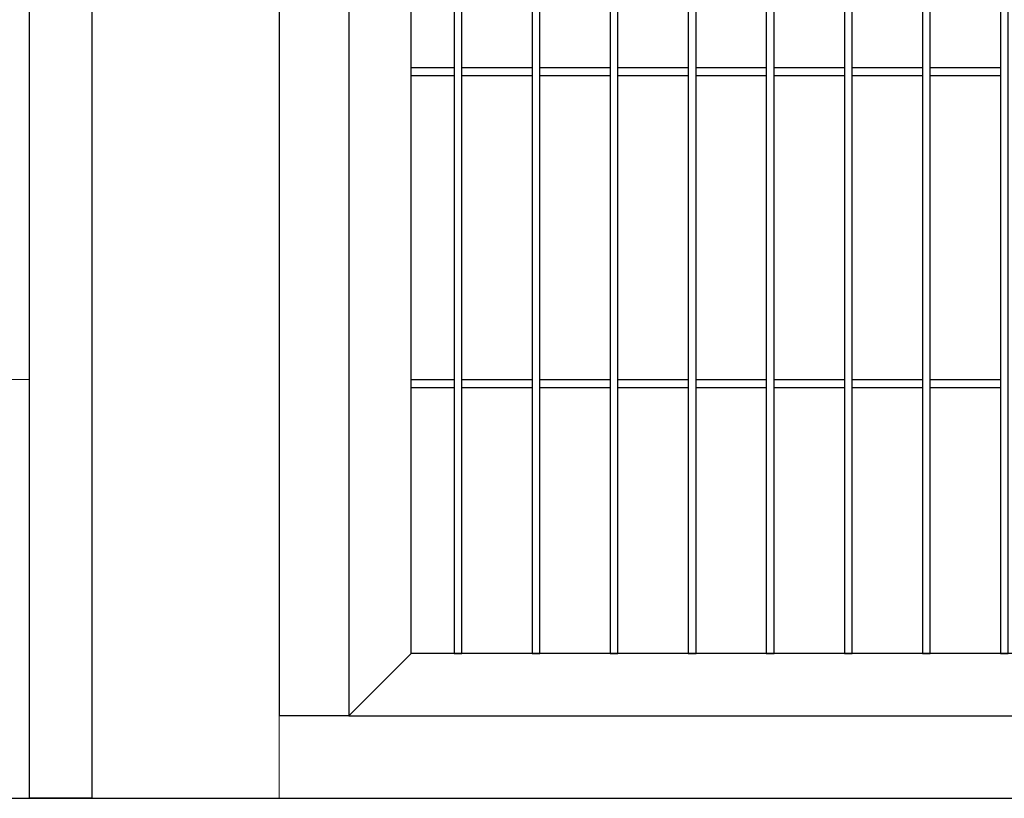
# Model space of a CAD drawing. Header units: inches. Extents: x 43593 to 117387, y -66787 to -26237.
# Tile 69 of 256: x 49492 to 49556, y -33690 to -33640. Entities that reach past the tile are written whole.
import ezdxf

# ---------------------------------------------------------------- set-up
doc = ezdxf.new("R2010")
doc.units = ezdxf.units.IN
doc.header["$MEASUREMENT"] = 0
doc.layers.get('0').update_dxf_attribs({"lineweight": 0})
doc.layers.add('--ogr.-panele', color=252, linetype='Continuous', lineweight=0)
doc.layers.add('AW OGRODZENIA', color=253, linetype='Continuous')
doc.layers.add('AW WYMIAR', color=134, linetype='Continuous')

msp = doc.modelspace()

# ---------------------------------------------------------------- linework, layer by layer
at = {"layer": '--ogr.-panele', "color": 0}
for p, q in [((49497.038, -33536.702), (49497.038, -33690.208)), ((49509.038, -33690.208), (49509.038, -33536.702))]:
    msp.add_line(p, q, dxfattribs=at)
at = {"linetype": 'Continuous', "ltscale": 12}
msp.add_line((49241.038, -33663.368), (49493.038, -33663.368), dxfattribs=at)
at = {"color": 3, "linetype": 'Continuous', "lineweight": 30}
msp.add_lwpolyline([(48630.247, -33690.208), (49193.766, -33690.208), (49241.038, -33690.208), (49497.038, -33690.208), (49618.968, -33690.208), (50388.968, -33677.764), (50406.891, -33677.802), (50776.161, -33675.492), (51155.511, -33673.07), (51284.766, -33672.208)], dxfattribs=at)
at = {"layer": 'AW OGRODZENIA'}
for p, q in [((49513.503, -33539.921), (49513.503, -33684.921)), ((49517.503, -33680.921), (49517.503, -33543.921)), ((49517.503, -33643.382), (49520.257, -33643.382)), ((49517.503, -33643.382), (49520.257, -33643.382)), ((49517.503, -33643.382), (49520.257, -33643.382)), ((49517.503, -33643.382), (49520.257, -33643.382)), ((49517.503, -33643.382), (49520.257, -33643.382)), ((49517.503, -33643.382), (49520.257, -33643.382)), ((49517.503, -33643.382), (49520.257, -33643.382)), ((49517.503, -33643.382), (49520.257, -33643.382)), ((49517.503, -33643.382), (49520.257, -33643.382)), ((49517.503, -33643.382), (49520.257, -33643.382)), ((49517.503, -33643.382), (49520.257, -33643.382)), ((49517.503, -33643.382), (49520.257, -33643.382)), ((49517.503, -33643.382), (49520.257, -33643.382)), ((49517.503, -33643.382), (49520.257, -33643.382)), ((49517.503, -33643.382), (49520.257, -33643.382)), ((49517.503, -33643.382), (49520.257, -33643.382)), ((49517.503, -33643.382), (49520.257, -33643.382)), ((49517.503, -33643.382), (49520.257, -33643.382)), ((49517.503, -33643.382), (49520.257, -33643.382)), ((49517.503, -33643.382), (49520.257, -33643.382)), ((49517.503, -33643.382), (49520.257, -33643.382)), ((49517.503, -33643.382), (49520.257, -33643.382)), ((49517.503, -33643.382), (49520.257, -33643.382)), ((49517.503, -33643.382), (49520.257, -33643.382)), ((49517.503, -33643.382), (49520.257, -33643.382)), ((49520.753, -33643.382), (49525.257, -33643.382)), ((49520.753, -33643.382), (49525.257, -33643.382)), ((49520.753, -33643.382), (49525.257, -33643.382)), ((49520.753, -33643.382), (49525.257, -33643.382)), ((49520.753, -33643.382), (49525.257, -33643.382)), ((49520.753, -33643.382), (49525.257, -33643.382)), ((49520.753, -33643.382), (49525.257, -33643.382)), ((49520.753, -33643.382), (49525.257, -33643.382)), ((49520.753, -33643.382), (49525.257, -33643.382)), ((49520.753, -33643.382), (49525.257, -33643.382)), ((49520.753, -33643.382), (49525.257, -33643.382)), ((49520.753, -33643.382), (49525.257, -33643.382)), ((49520.753, -33643.382), (49525.257, -33643.382)), ((49520.753, -33643.382), (49525.257, -33643.382)), ((49520.753, -33643.382), (49525.257, -33643.382)), ((49520.753, -33643.382), (49525.257, -33643.382)), ((49520.753, -33643.382), (49525.257, -33643.382)), ((49520.753, -33643.382), (49525.257, -33643.382)), ((49520.753, -33643.382), (49525.257, -33643.382)), ((49520.753, -33643.382), (49525.257, -33643.382)), ((49520.753, -33643.382), (49525.257, -33643.382)), ((49520.753, -33643.382), (49525.257, -33643.382)), ((49520.753, -33643.382), (49525.257, -33643.382)), ((49520.753, -33643.382), (49525.257, -33643.382)), ((49520.753, -33643.382), (49525.257, -33643.382)), ((49525.753, -33643.382), (49530.257, -33643.382)), ((49525.753, -33643.382), (49530.257, -33643.382)), ((49525.753, -33643.382), (49530.257, -33643.382)), ((49525.753, -33643.382), (49530.257, -33643.382)), ((49525.753, -33643.382), (49530.257, -33643.382)), ((49525.753, -33643.382), (49530.257, -33643.382)), ((49525.753, -33643.382), (49530.257, -33643.382)), ((49525.753, -33643.382), (49530.257, -33643.382)), ((49525.753, -33643.382), (49530.257, -33643.382)), ((49525.753, -33643.382), (49530.257, -33643.382)), ((49525.753, -33643.382), (49530.257, -33643.382)), ((49525.753, -33643.382), (49530.257, -33643.382)), ((49525.753, -33643.382), (49530.257, -33643.382)), ((49525.753, -33643.382), (49530.257, -33643.382)), ((49525.753, -33643.382), (49530.257, -33643.382)), ((49525.753, -33643.382), (49530.257, -33643.382)), ((49525.753, -33643.382), (49530.257, -33643.382)), ((49525.753, -33643.382), (49530.257, -33643.382)), ((49525.753, -33643.382), (49530.257, -33643.382)), ((49525.753, -33643.382), (49530.257, -33643.382)), ((49525.753, -33643.382), (49530.257, -33643.382)), ((49525.753, -33643.382), (49530.257, -33643.382)), ((49525.753, -33643.382), (49530.257, -33643.382)), ((49525.753, -33643.382), (49530.257, -33643.382)), ((49525.753, -33643.382), (49530.257, -33643.382)), ((49530.753, -33643.382), (49535.257, -33643.382)), ((49530.753, -33643.382), (49535.257, -33643.382)), ((49530.753, -33643.382), (49535.257, -33643.382)), ((49530.753, -33643.382), (49535.257, -33643.382)), ((49530.753, -33643.382), (49535.257, -33643.382)), ((49530.753, -33643.382), (49535.257, -33643.382)), ((49530.753, -33643.382), (49535.257, -33643.382)), ((49530.753, -33643.382), (49535.257, -33643.382)), ((49530.753, -33643.382), (49535.257, -33643.382)), ((49530.753, -33643.382), (49535.257, -33643.382)), ((49530.753, -33643.382), (49535.257, -33643.382)), ((49530.753, -33643.382), (49535.257, -33643.382)), ((49530.753, -33643.382), (49535.257, -33643.382)), ((49530.753, -33643.382), (49535.257, -33643.382)), ((49530.753, -33643.382), (49535.257, -33643.382)), ((49530.753, -33643.382), (49535.257, -33643.382)), ((49530.753, -33643.382), (49535.257, -33643.382)), ((49530.753, -33643.382), (49535.257, -33643.382)), ((49530.753, -33643.382), (49535.257, -33643.382)), ((49530.753, -33643.382), (49535.257, -33643.382)), ((49530.753, -33643.382), (49535.257, -33643.382)), ((49530.753, -33643.382), (49535.257, -33643.382)), ((49530.753, -33643.382), (49535.257, -33643.382)), ((49530.753, -33643.382), (49535.257, -33643.382)), ((49530.753, -33643.382), (49535.257, -33643.382)), ((49535.753, -33643.382), (49540.257, -33643.382)), ((49535.753, -33643.382), (49540.257, -33643.382)), ((49535.753, -33643.382), (49540.257, -33643.382)), ((49535.753, -33643.382), (49540.257, -33643.382)), ((49535.753, -33643.382), (49540.257, -33643.382)), ((49535.753, -33643.382), (49540.257, -33643.382)), ((49535.753, -33643.382), (49540.257, -33643.382)), ((49535.753, -33643.382), (49540.257, -33643.382)), ((49535.753, -33643.382), (49540.257, -33643.382)), ((49535.753, -33643.382), (49540.257, -33643.382)), ((49535.753, -33643.382), (49540.257, -33643.382)), ((49535.753, -33643.382), (49540.257, -33643.382)), ((49535.753, -33643.382), (49540.257, -33643.382)), ((49535.753, -33643.382), (49540.257, -33643.382)), ((49535.753, -33643.382), (49540.257, -33643.382)), ((49535.753, -33643.382), (49540.257, -33643.382)), ((49535.753, -33643.382), (49540.257, -33643.382)), ((49535.753, -33643.382), (49540.257, -33643.382)), ((49535.753, -33643.382), (49540.257, -33643.382)), ((49535.753, -33643.382), (49540.257, -33643.382)), ((49535.753, -33643.382), (49540.257, -33643.382)), ((49535.753, -33643.382), (49540.257, -33643.382)), ((49535.753, -33643.382), (49540.257, -33643.382)), ((49535.753, -33643.382), (49540.257, -33643.382)), ((49535.753, -33643.382), (49540.257, -33643.382)), ((49540.753, -33643.382), (49545.257, -33643.382)), ((49540.753, -33643.382), (49545.257, -33643.382)), ((49540.753, -33643.382), (49545.257, -33643.382)), ((49540.753, -33643.382), (49545.257, -33643.382)), ((49540.753, -33643.382), (49545.257, -33643.382)), ((49540.753, -33643.382), (49545.257, -33643.382)), ((49540.753, -33643.382), (49545.257, -33643.382)), ((49540.753, -33643.382), (49545.257, -33643.382)), ((49540.753, -33643.382), (49545.257, -33643.382)), ((49540.753, -33643.382), (49545.257, -33643.382)), ((49540.753, -33643.382), (49545.257, -33643.382)), ((49540.753, -33643.382), (49545.257, -33643.382)), ((49540.753, -33643.382), (49545.257, -33643.382)), ((49540.753, -33643.382), (49545.257, -33643.382)), ((49540.753, -33643.382), (49545.257, -33643.382)), ((49540.753, -33643.382), (49545.257, -33643.382)), ((49540.753, -33643.382), (49545.257, -33643.382)), ((49540.753, -33643.382), (49545.257, -33643.382)), ((49540.753, -33643.382), (49545.257, -33643.382)), ((49540.753, -33643.382), (49545.257, -33643.382)), ((49540.753, -33643.382), (49545.257, -33643.382)), ((49540.753, -33643.382), (49545.257, -33643.382)), ((49540.753, -33643.382), (49545.257, -33643.382)), ((49540.753, -33643.382), (49545.257, -33643.382)), ((49540.753, -33643.382), (49545.257, -33643.382)), ((49545.753, -33643.382), (49550.257, -33643.382)), ((49545.753, -33643.382), (49550.257, -33643.382)), ((49545.753, -33643.382), (49550.257, -33643.382)), ((49545.753, -33643.382), (49550.257, -33643.382)), ((49545.753, -33643.382), (49550.257, -33643.382)), ((49545.753, -33643.382), (49550.257, -33643.382)), ((49545.753, -33643.382), (49550.257, -33643.382)), ((49545.753, -33643.382), (49550.257, -33643.382)), ((49545.753, -33643.382), (49550.257, -33643.382)), ((49545.753, -33643.382), (49550.257, -33643.382)), ((49545.753, -33643.382), (49550.257, -33643.382)), ((49545.753, -33643.382), (49550.257, -33643.382)), ((49545.753, -33643.382), (49550.257, -33643.382)), ((49545.753, -33643.382), (49550.257, -33643.382)), ((49545.753, -33643.382), (49550.257, -33643.382)), ((49545.753, -33643.382), (49550.257, -33643.382)), ((49545.753, -33643.382), (49550.257, -33643.382)), ((49545.753, -33643.382), (49550.257, -33643.382)), ((49545.753, -33643.382), (49550.257, -33643.382)), ((49545.753, -33643.382), (49550.257, -33643.382)), ((49545.753, -33643.382), (49550.257, -33643.382)), ((49545.753, -33643.382), (49550.257, -33643.382)), ((49545.753, -33643.382), (49550.257, -33643.382)), ((49545.753, -33643.382), (49550.257, -33643.382)), ((49545.753, -33643.382), (49550.257, -33643.382)), ((49550.753, -33643.382), (49555.257, -33643.382)), ((49550.753, -33643.382), (49555.257, -33643.382)), ((49550.753, -33643.382), (49555.257, -33643.382)), ((49550.753, -33643.382), (49555.257, -33643.382)), ((49550.753, -33643.382), (49555.257, -33643.382)), ((49550.753, -33643.382), (49555.257, -33643.382)), ((49550.753, -33643.382), (49555.257, -33643.382)), ((49550.753, -33643.382), (49555.257, -33643.382)), ((49550.753, -33643.382), (49555.257, -33643.382)), ((49550.753, -33643.382), (49555.257, -33643.382)), ((49550.753, -33643.382), (49555.257, -33643.382)), ((49550.753, -33643.382), (49555.257, -33643.382)), ((49550.753, -33643.382), (49555.257, -33643.382)), ((49550.753, -33643.382), (49555.257, -33643.382)), ((49550.753, -33643.382), (49555.257, -33643.382)), ((49550.753, -33643.382), (49555.257, -33643.382)), ((49550.753, -33643.382), (49555.257, -33643.382)), ((49550.753, -33643.382), (49555.257, -33643.382)), ((49550.753, -33643.382), (49555.257, -33643.382)), ((49550.753, -33643.382), (49555.257, -33643.382)), ((49550.753, -33643.382), (49555.257, -33643.382)), ((49550.753, -33643.382), (49555.257, -33643.382)), ((49550.753, -33643.382), (49555.257, -33643.382)), ((49550.753, -33643.382), (49555.257, -33643.382)), ((49550.753, -33643.382), (49555.257, -33643.382)), ((49517.503, -33643.882), (49520.257, -33643.882)), ((49517.503, -33643.882), (49520.257, -33643.882)), ((49517.503, -33643.882), (49520.257, -33643.882)), ((49517.503, -33643.882), (49520.257, -33643.882)), ((49517.503, -33643.882), (49520.257, -33643.882)), ((49517.503, -33643.882), (49520.257, -33643.882)), ((49517.503, -33643.882), (49520.257, -33643.882)), ((49517.503, -33643.882), (49520.257, -33643.882)), ((49517.503, -33643.882), (49520.257, -33643.882)), ((49517.503, -33643.882), (49520.257, -33643.882)), ((49517.503, -33643.882), (49520.257, -33643.882)), ((49517.503, -33643.882), (49520.257, -33643.882)), ((49517.503, -33643.882), (49520.257, -33643.882)), ((49517.503, -33643.882), (49520.257, -33643.882)), ((49517.503, -33643.882), (49520.257, -33643.882)), ((49517.503, -33643.882), (49520.257, -33643.882)), ((49517.503, -33643.882), (49520.257, -33643.882)), ((49517.503, -33643.882), (49520.257, -33643.882)), ((49517.503, -33643.882), (49520.257, -33643.882)), ((49517.503, -33643.882), (49520.257, -33643.882)), ((49517.503, -33643.882), (49520.257, -33643.882)), ((49517.503, -33643.882), (49520.257, -33643.882)), ((49517.503, -33643.882), (49520.257, -33643.882)), ((49517.503, -33643.882), (49520.257, -33643.882)), ((49517.503, -33643.882), (49520.257, -33643.882)), ((49520.753, -33643.882), (49525.257, -33643.882)), ((49520.753, -33643.882), (49525.257, -33643.882)), ((49520.753, -33643.882), (49525.257, -33643.882)), ((49520.753, -33643.882), (49525.257, -33643.882)), ((49520.753, -33643.882), (49525.257, -33643.882)), ((49520.753, -33643.882), (49525.257, -33643.882)), ((49520.753, -33643.882), (49525.257, -33643.882)), ((49520.753, -33643.882), (49525.257, -33643.882)), ((49520.753, -33643.882), (49525.257, -33643.882)), ((49520.753, -33643.882), (49525.257, -33643.882)), ((49520.753, -33643.882), (49525.257, -33643.882)), ((49520.753, -33643.882), (49525.257, -33643.882)), ((49520.753, -33643.882), (49525.257, -33643.882)), ((49520.753, -33643.882), (49525.257, -33643.882)), ((49520.753, -33643.882), (49525.257, -33643.882)), ((49520.753, -33643.882), (49525.257, -33643.882)), ((49520.753, -33643.882), (49525.257, -33643.882)), ((49520.753, -33643.882), (49525.257, -33643.882)), ((49520.753, -33643.882), (49525.257, -33643.882)), ((49520.753, -33643.882), (49525.257, -33643.882)), ((49520.753, -33643.882), (49525.257, -33643.882)), ((49520.753, -33643.882), (49525.257, -33643.882)), ((49520.753, -33643.882), (49525.257, -33643.882)), ((49520.753, -33643.882), (49525.257, -33643.882)), ((49520.753, -33643.882), (49525.257, -33643.882)), ((49525.753, -33643.882), (49530.257, -33643.882)), ((49525.753, -33643.882), (49530.257, -33643.882)), ((49525.753, -33643.882), (49530.257, -33643.882)), ((49525.753, -33643.882), (49530.257, -33643.882)), ((49525.753, -33643.882), (49530.257, -33643.882)), ((49525.753, -33643.882), (49530.257, -33643.882)), ((49525.753, -33643.882), (49530.257, -33643.882)), ((49525.753, -33643.882), (49530.257, -33643.882)), ((49525.753, -33643.882), (49530.257, -33643.882)), ((49525.753, -33643.882), (49530.257, -33643.882)), ((49525.753, -33643.882), (49530.257, -33643.882)), ((49525.753, -33643.882), (49530.257, -33643.882)), ((49525.753, -33643.882), (49530.257, -33643.882)), ((49525.753, -33643.882), (49530.257, -33643.882)), ((49525.753, -33643.882), (49530.257, -33643.882)), ((49525.753, -33643.882), (49530.257, -33643.882)), ((49525.753, -33643.882), (49530.257, -33643.882)), ((49525.753, -33643.882), (49530.257, -33643.882)), ((49525.753, -33643.882), (49530.257, -33643.882)), ((49525.753, -33643.882), (49530.257, -33643.882)), ((49525.753, -33643.882), (49530.257, -33643.882)), ((49525.753, -33643.882), (49530.257, -33643.882)), ((49525.753, -33643.882), (49530.257, -33643.882)), ((49525.753, -33643.882), (49530.257, -33643.882)), ((49525.753, -33643.882), (49530.257, -33643.882)), ((49530.753, -33643.882), (49535.257, -33643.882)), ((49530.753, -33643.882), (49535.257, -33643.882)), ((49530.753, -33643.882), (49535.257, -33643.882)), ((49530.753, -33643.882), (49535.257, -33643.882)), ((49530.753, -33643.882), (49535.257, -33643.882)), ((49530.753, -33643.882), (49535.257, -33643.882)), ((49530.753, -33643.882), (49535.257, -33643.882)), ((49530.753, -33643.882), (49535.257, -33643.882)), ((49530.753, -33643.882), (49535.257, -33643.882)), ((49530.753, -33643.882), (49535.257, -33643.882)), ((49530.753, -33643.882), (49535.257, -33643.882)), ((49530.753, -33643.882), (49535.257, -33643.882)), ((49530.753, -33643.882), (49535.257, -33643.882)), ((49530.753, -33643.882), (49535.257, -33643.882)), ((49530.753, -33643.882), (49535.257, -33643.882)), ((49530.753, -33643.882), (49535.257, -33643.882)), ((49530.753, -33643.882), (49535.257, -33643.882)), ((49530.753, -33643.882), (49535.257, -33643.882)), ((49530.753, -33643.882), (49535.257, -33643.882)), ((49530.753, -33643.882), (49535.257, -33643.882)), ((49530.753, -33643.882), (49535.257, -33643.882)), ((49530.753, -33643.882), (49535.257, -33643.882)), ((49530.753, -33643.882), (49535.257, -33643.882)), ((49530.753, -33643.882), (49535.257, -33643.882)), ((49530.753, -33643.882), (49535.257, -33643.882)), ((49535.753, -33643.882), (49540.257, -33643.882)), ((49535.753, -33643.882), (49540.257, -33643.882)), ((49535.753, -33643.882), (49540.257, -33643.882)), ((49535.753, -33643.882), (49540.257, -33643.882)), ((49535.753, -33643.882), (49540.257, -33643.882)), ((49535.753, -33643.882), (49540.257, -33643.882)), ((49535.753, -33643.882), (49540.257, -33643.882)), ((49535.753, -33643.882), (49540.257, -33643.882)), ((49535.753, -33643.882), (49540.257, -33643.882)), ((49535.753, -33643.882), (49540.257, -33643.882)), ((49535.753, -33643.882), (49540.257, -33643.882)), ((49535.753, -33643.882), (49540.257, -33643.882)), ((49535.753, -33643.882), (49540.257, -33643.882)), ((49535.753, -33643.882), (49540.257, -33643.882)), ((49535.753, -33643.882), (49540.257, -33643.882)), ((49535.753, -33643.882), (49540.257, -33643.882)), ((49535.753, -33643.882), (49540.257, -33643.882)), ((49535.753, -33643.882), (49540.257, -33643.882)), ((49535.753, -33643.882), (49540.257, -33643.882)), ((49535.753, -33643.882), (49540.257, -33643.882)), ((49535.753, -33643.882), (49540.257, -33643.882)), ((49535.753, -33643.882), (49540.257, -33643.882)), ((49535.753, -33643.882), (49540.257, -33643.882)), ((49535.753, -33643.882), (49540.257, -33643.882)), ((49535.753, -33643.882), (49540.257, -33643.882)), ((49540.753, -33643.882), (49545.257, -33643.882)), ((49540.753, -33643.882), (49545.257, -33643.882)), ((49540.753, -33643.882), (49545.257, -33643.882)), ((49540.753, -33643.882), (49545.257, -33643.882)), ((49540.753, -33643.882), (49545.257, -33643.882)), ((49540.753, -33643.882), (49545.257, -33643.882)), ((49540.753, -33643.882), (49545.257, -33643.882)), ((49540.753, -33643.882), (49545.257, -33643.882)), ((49540.753, -33643.882), (49545.257, -33643.882)), ((49540.753, -33643.882), (49545.257, -33643.882)), ((49540.753, -33643.882), (49545.257, -33643.882)), ((49540.753, -33643.882), (49545.257, -33643.882)), ((49540.753, -33643.882), (49545.257, -33643.882)), ((49540.753, -33643.882), (49545.257, -33643.882)), ((49540.753, -33643.882), (49545.257, -33643.882)), ((49540.753, -33643.882), (49545.257, -33643.882)), ((49540.753, -33643.882), (49545.257, -33643.882)), ((49540.753, -33643.882), (49545.257, -33643.882)), ((49540.753, -33643.882), (49545.257, -33643.882)), ((49540.753, -33643.882), (49545.257, -33643.882)), ((49540.753, -33643.882), (49545.257, -33643.882)), ((49540.753, -33643.882), (49545.257, -33643.882)), ((49540.753, -33643.882), (49545.257, -33643.882)), ((49540.753, -33643.882), (49545.257, -33643.882)), ((49540.753, -33643.882), (49545.257, -33643.882)), ((49545.753, -33643.882), (49550.257, -33643.882)), ((49545.753, -33643.882), (49550.257, -33643.882)), ((49545.753, -33643.882), (49550.257, -33643.882)), ((49545.753, -33643.882), (49550.257, -33643.882)), ((49545.753, -33643.882), (49550.257, -33643.882)), ((49545.753, -33643.882), (49550.257, -33643.882)), ((49545.753, -33643.882), (49550.257, -33643.882)), ((49545.753, -33643.882), (49550.257, -33643.882)), ((49545.753, -33643.882), (49550.257, -33643.882)), ((49545.753, -33643.882), (49550.257, -33643.882)), ((49545.753, -33643.882), (49550.257, -33643.882)), ((49545.753, -33643.882), (49550.257, -33643.882)), ((49545.753, -33643.882), (49550.257, -33643.882)), ((49545.753, -33643.882), (49550.257, -33643.882)), ((49545.753, -33643.882), (49550.257, -33643.882)), ((49545.753, -33643.882), (49550.257, -33643.882)), ((49545.753, -33643.882), (49550.257, -33643.882)), ((49545.753, -33643.882), (49550.257, -33643.882)), ((49545.753, -33643.882), (49550.257, -33643.882)), ((49545.753, -33643.882), (49550.257, -33643.882)), ((49545.753, -33643.882), (49550.257, -33643.882)), ((49545.753, -33643.882), (49550.257, -33643.882)), ((49545.753, -33643.882), (49550.257, -33643.882)), ((49545.753, -33643.882), (49550.257, -33643.882)), ((49545.753, -33643.882), (49550.257, -33643.882)), ((49550.753, -33643.882), (49555.257, -33643.882)), ((49550.753, -33643.882), (49555.257, -33643.882)), ((49550.753, -33643.882), (49555.257, -33643.882)), ((49550.753, -33643.882), (49555.257, -33643.882)), ((49550.753, -33643.882), (49555.257, -33643.882)), ((49550.753, -33643.882), (49555.257, -33643.882)), ((49550.753, -33643.882), (49555.257, -33643.882)), ((49550.753, -33643.882), (49555.257, -33643.882)), ((49550.753, -33643.882), (49555.257, -33643.882)), ((49550.753, -33643.882), (49555.257, -33643.882)), ((49550.753, -33643.882), (49555.257, -33643.882)), ((49550.753, -33643.882), (49555.257, -33643.882)), ((49550.753, -33643.882), (49555.257, -33643.882)), ((49550.753, -33643.882), (49555.257, -33643.882)), ((49550.753, -33643.882), (49555.257, -33643.882)), ((49550.753, -33643.882), (49555.257, -33643.882)), ((49550.753, -33643.882), (49555.257, -33643.882)), ((49550.753, -33643.882), (49555.257, -33643.882)), ((49550.753, -33643.882), (49555.257, -33643.882)), ((49550.753, -33643.882), (49555.257, -33643.882)), ((49550.753, -33643.882), (49555.257, -33643.882)), ((49550.753, -33643.882), (49555.257, -33643.882)), ((49550.753, -33643.882), (49555.257, -33643.882)), ((49550.753, -33643.882), (49555.257, -33643.882)), ((49550.753, -33643.882), (49555.257, -33643.882)), ((49517.503, -33663.382), (49520.257, -33663.382)), ((49517.503, -33663.382), (49520.257, -33663.382)), ((49517.503, -33663.382), (49520.257, -33663.382)), ((49517.503, -33663.382), (49520.257, -33663.382)), ((49517.503, -33663.382), (49520.257, -33663.382)), ((49517.503, -33663.382), (49520.257, -33663.382)), ((49517.503, -33663.382), (49520.257, -33663.382)), ((49517.503, -33663.382), (49520.257, -33663.382)), ((49517.503, -33663.382), (49520.257, -33663.382)), ((49517.503, -33663.382), (49520.257, -33663.382)), ((49517.503, -33663.382), (49520.257, -33663.382)), ((49517.503, -33663.382), (49520.257, -33663.382)), ((49517.503, -33663.382), (49520.257, -33663.382)), ((49517.503, -33663.382), (49520.257, -33663.382)), ((49517.503, -33663.382), (49520.257, -33663.382)), ((49517.503, -33663.382), (49520.257, -33663.382)), ((49517.503, -33663.382), (49520.257, -33663.382)), ((49517.503, -33663.382), (49520.257, -33663.382)), ((49517.503, -33663.382), (49520.257, -33663.382)), ((49517.503, -33663.382), (49520.257, -33663.382)), ((49517.503, -33663.382), (49520.257, -33663.382)), ((49517.503, -33663.382), (49520.257, -33663.382)), ((49517.503, -33663.382), (49520.257, -33663.382)), ((49517.503, -33663.382), (49520.257, -33663.382)), ((49517.503, -33663.382), (49520.257, -33663.382)), ((49520.753, -33663.382), (49525.257, -33663.382)), ((49520.753, -33663.382), (49525.257, -33663.382)), ((49520.753, -33663.382), (49525.257, -33663.382)), ((49520.753, -33663.382), (49525.257, -33663.382)), ((49520.753, -33663.382), (49525.257, -33663.382)), ((49520.753, -33663.382), (49525.257, -33663.382)), ((49520.753, -33663.382), (49525.257, -33663.382)), ((49520.753, -33663.382), (49525.257, -33663.382)), ((49520.753, -33663.382), (49525.257, -33663.382)), ((49520.753, -33663.382), (49525.257, -33663.382)), ((49520.753, -33663.382), (49525.257, -33663.382)), ((49520.753, -33663.382), (49525.257, -33663.382)), ((49520.753, -33663.382), (49525.257, -33663.382)), ((49520.753, -33663.382), (49525.257, -33663.382)), ((49520.753, -33663.382), (49525.257, -33663.382)), ((49520.753, -33663.382), (49525.257, -33663.382)), ((49520.753, -33663.382), (49525.257, -33663.382)), ((49520.753, -33663.382), (49525.257, -33663.382)), ((49520.753, -33663.382), (49525.257, -33663.382)), ((49520.753, -33663.382), (49525.257, -33663.382)), ((49520.753, -33663.382), (49525.257, -33663.382)), ((49520.753, -33663.382), (49525.257, -33663.382)), ((49520.753, -33663.382), (49525.257, -33663.382)), ((49520.753, -33663.382), (49525.257, -33663.382)), ((49520.753, -33663.382), (49525.257, -33663.382)), ((49525.753, -33663.382), (49530.257, -33663.382)), ((49525.753, -33663.382), (49530.257, -33663.382)), ((49525.753, -33663.382), (49530.257, -33663.382)), ((49525.753, -33663.382), (49530.257, -33663.382)), ((49525.753, -33663.382), (49530.257, -33663.382)), ((49525.753, -33663.382), (49530.257, -33663.382)), ((49525.753, -33663.382), (49530.257, -33663.382)), ((49525.753, -33663.382), (49530.257, -33663.382)), ((49525.753, -33663.382), (49530.257, -33663.382)), ((49525.753, -33663.382), (49530.257, -33663.382)), ((49525.753, -33663.382), (49530.257, -33663.382)), ((49525.753, -33663.382), (49530.257, -33663.382)), ((49525.753, -33663.382), (49530.257, -33663.382)), ((49525.753, -33663.382), (49530.257, -33663.382)), ((49525.753, -33663.382), (49530.257, -33663.382)), ((49525.753, -33663.382), (49530.257, -33663.382)), ((49525.753, -33663.382), (49530.257, -33663.382)), ((49525.753, -33663.382), (49530.257, -33663.382)), ((49525.753, -33663.382), (49530.257, -33663.382)), ((49525.753, -33663.382), (49530.257, -33663.382)), ((49525.753, -33663.382), (49530.257, -33663.382)), ((49525.753, -33663.382), (49530.257, -33663.382)), ((49525.753, -33663.382), (49530.257, -33663.382)), ((49525.753, -33663.382), (49530.257, -33663.382)), ((49525.753, -33663.382), (49530.257, -33663.382)), ((49530.753, -33663.382), (49535.257, -33663.382)), ((49530.753, -33663.382), (49535.257, -33663.382)), ((49530.753, -33663.382), (49535.257, -33663.382)), ((49530.753, -33663.382), (49535.257, -33663.382)), ((49530.753, -33663.382), (49535.257, -33663.382)), ((49530.753, -33663.382), (49535.257, -33663.382)), ((49530.753, -33663.382), (49535.257, -33663.382)), ((49530.753, -33663.382), (49535.257, -33663.382)), ((49530.753, -33663.382), (49535.257, -33663.382)), ((49530.753, -33663.382), (49535.257, -33663.382)), ((49530.753, -33663.382), (49535.257, -33663.382)), ((49530.753, -33663.382), (49535.257, -33663.382)), ((49530.753, -33663.382), (49535.257, -33663.382)), ((49530.753, -33663.382), (49535.257, -33663.382)), ((49530.753, -33663.382), (49535.257, -33663.382)), ((49530.753, -33663.382), (49535.257, -33663.382)), ((49530.753, -33663.382), (49535.257, -33663.382)), ((49530.753, -33663.382), (49535.257, -33663.382)), ((49530.753, -33663.382), (49535.257, -33663.382)), ((49530.753, -33663.382), (49535.257, -33663.382)), ((49530.753, -33663.382), (49535.257, -33663.382)), ((49530.753, -33663.382), (49535.257, -33663.382)), ((49530.753, -33663.382), (49535.257, -33663.382)), ((49530.753, -33663.382), (49535.257, -33663.382)), ((49530.753, -33663.382), (49535.257, -33663.382)), ((49535.753, -33663.382), (49540.257, -33663.382)), ((49535.753, -33663.382), (49540.257, -33663.382)), ((49535.753, -33663.382), (49540.257, -33663.382)), ((49535.753, -33663.382), (49540.257, -33663.382)), ((49535.753, -33663.382), (49540.257, -33663.382)), ((49535.753, -33663.382), (49540.257, -33663.382)), ((49535.753, -33663.382), (49540.257, -33663.382)), ((49535.753, -33663.382), (49540.257, -33663.382)), ((49535.753, -33663.382), (49540.257, -33663.382)), ((49535.753, -33663.382), (49540.257, -33663.382)), ((49535.753, -33663.382), (49540.257, -33663.382)), ((49535.753, -33663.382), (49540.257, -33663.382)), ((49535.753, -33663.382), (49540.257, -33663.382)), ((49535.753, -33663.382), (49540.257, -33663.382)), ((49535.753, -33663.382), (49540.257, -33663.382)), ((49535.753, -33663.382), (49540.257, -33663.382)), ((49535.753, -33663.382), (49540.257, -33663.382)), ((49535.753, -33663.382), (49540.257, -33663.382)), ((49535.753, -33663.382), (49540.257, -33663.382)), ((49535.753, -33663.382), (49540.257, -33663.382)), ((49535.753, -33663.382), (49540.257, -33663.382)), ((49535.753, -33663.382), (49540.257, -33663.382)), ((49535.753, -33663.382), (49540.257, -33663.382)), ((49535.753, -33663.382), (49540.257, -33663.382)), ((49535.753, -33663.382), (49540.257, -33663.382)), ((49540.753, -33663.382), (49545.257, -33663.382)), ((49540.753, -33663.382), (49545.257, -33663.382)), ((49540.753, -33663.382), (49545.257, -33663.382)), ((49540.753, -33663.382), (49545.257, -33663.382)), ((49540.753, -33663.382), (49545.257, -33663.382)), ((49540.753, -33663.382), (49545.257, -33663.382)), ((49540.753, -33663.382), (49545.257, -33663.382)), ((49540.753, -33663.382), (49545.257, -33663.382)), ((49540.753, -33663.382), (49545.257, -33663.382)), ((49540.753, -33663.382), (49545.257, -33663.382)), ((49540.753, -33663.382), (49545.257, -33663.382)), ((49540.753, -33663.382), (49545.257, -33663.382)), ((49540.753, -33663.382), (49545.257, -33663.382)), ((49540.753, -33663.382), (49545.257, -33663.382)), ((49540.753, -33663.382), (49545.257, -33663.382)), ((49540.753, -33663.382), (49545.257, -33663.382)), ((49540.753, -33663.382), (49545.257, -33663.382)), ((49540.753, -33663.382), (49545.257, -33663.382)), ((49540.753, -33663.382), (49545.257, -33663.382)), ((49540.753, -33663.382), (49545.257, -33663.382)), ((49540.753, -33663.382), (49545.257, -33663.382)), ((49540.753, -33663.382), (49545.257, -33663.382)), ((49540.753, -33663.382), (49545.257, -33663.382)), ((49540.753, -33663.382), (49545.257, -33663.382)), ((49540.753, -33663.382), (49545.257, -33663.382)), ((49545.753, -33663.382), (49550.257, -33663.382)), ((49545.753, -33663.382), (49550.257, -33663.382)), ((49545.753, -33663.382), (49550.257, -33663.382)), ((49545.753, -33663.382), (49550.257, -33663.382)), ((49545.753, -33663.382), (49550.257, -33663.382)), ((49545.753, -33663.382), (49550.257, -33663.382)), ((49545.753, -33663.382), (49550.257, -33663.382)), ((49545.753, -33663.382), (49550.257, -33663.382)), ((49545.753, -33663.382), (49550.257, -33663.382)), ((49545.753, -33663.382), (49550.257, -33663.382)), ((49545.753, -33663.382), (49550.257, -33663.382)), ((49545.753, -33663.382), (49550.257, -33663.382)), ((49545.753, -33663.382), (49550.257, -33663.382)), ((49545.753, -33663.382), (49550.257, -33663.382)), ((49545.753, -33663.382), (49550.257, -33663.382)), ((49545.753, -33663.382), (49550.257, -33663.382)), ((49545.753, -33663.382), (49550.257, -33663.382)), ((49545.753, -33663.382), (49550.257, -33663.382)), ((49545.753, -33663.382), (49550.257, -33663.382)), ((49545.753, -33663.382), (49550.257, -33663.382)), ((49545.753, -33663.382), (49550.257, -33663.382)), ((49545.753, -33663.382), (49550.257, -33663.382)), ((49545.753, -33663.382), (49550.257, -33663.382)), ((49545.753, -33663.382), (49550.257, -33663.382)), ((49545.753, -33663.382), (49550.257, -33663.382)), ((49550.753, -33663.382), (49555.257, -33663.382)), ((49550.753, -33663.382), (49555.257, -33663.382)), ((49550.753, -33663.382), (49555.257, -33663.382)), ((49550.753, -33663.382), (49555.257, -33663.382)), ((49550.753, -33663.382), (49555.257, -33663.382)), ((49550.753, -33663.382), (49555.257, -33663.382)), ((49550.753, -33663.382), (49555.257, -33663.382)), ((49550.753, -33663.382), (49555.257, -33663.382)), ((49550.753, -33663.382), (49555.257, -33663.382)), ((49550.753, -33663.382), (49555.257, -33663.382)), ((49550.753, -33663.382), (49555.257, -33663.382)), ((49550.753, -33663.382), (49555.257, -33663.382)), ((49550.753, -33663.382), (49555.257, -33663.382)), ((49550.753, -33663.382), (49555.257, -33663.382)), ((49550.753, -33663.382), (49555.257, -33663.382)), ((49550.753, -33663.382), (49555.257, -33663.382)), ((49550.753, -33663.382), (49555.257, -33663.382)), ((49550.753, -33663.382), (49555.257, -33663.382)), ((49550.753, -33663.382), (49555.257, -33663.382)), ((49550.753, -33663.382), (49555.257, -33663.382)), ((49550.753, -33663.382), (49555.257, -33663.382)), ((49550.753, -33663.382), (49555.257, -33663.382)), ((49550.753, -33663.382), (49555.257, -33663.382)), ((49550.753, -33663.382), (49555.257, -33663.382)), ((49550.753, -33663.382), (49555.257, -33663.382)), ((49517.503, -33663.882), (49520.257, -33663.882)), ((49517.503, -33663.882), (49520.257, -33663.882)), ((49517.503, -33663.882), (49520.257, -33663.882)), ((49517.503, -33663.882), (49520.257, -33663.882)), ((49517.503, -33663.882), (49520.257, -33663.882)), ((49517.503, -33663.882), (49520.257, -33663.882)), ((49517.503, -33663.882), (49520.257, -33663.882)), ((49517.503, -33663.882), (49520.257, -33663.882)), ((49517.503, -33663.882), (49520.257, -33663.882)), ((49517.503, -33663.882), (49520.257, -33663.882)), ((49517.503, -33663.882), (49520.257, -33663.882)), ((49517.503, -33663.882), (49520.257, -33663.882)), ((49517.503, -33663.882), (49520.257, -33663.882)), ((49517.503, -33663.882), (49520.257, -33663.882)), ((49517.503, -33663.882), (49520.257, -33663.882)), ((49517.503, -33663.882), (49520.257, -33663.882)), ((49517.503, -33663.882), (49520.257, -33663.882)), ((49517.503, -33663.882), (49520.257, -33663.882)), ((49517.503, -33663.882), (49520.257, -33663.882)), ((49517.503, -33663.882), (49520.257, -33663.882)), ((49517.503, -33663.882), (49520.257, -33663.882)), ((49517.503, -33663.882), (49520.257, -33663.882)), ((49517.503, -33663.882), (49520.257, -33663.882)), ((49517.503, -33663.882), (49520.257, -33663.882)), ((49517.503, -33663.882), (49520.257, -33663.882)), ((49520.753, -33663.882), (49525.257, -33663.882)), ((49520.753, -33663.882), (49525.257, -33663.882)), ((49520.753, -33663.882), (49525.257, -33663.882)), ((49520.753, -33663.882), (49525.257, -33663.882)), ((49520.753, -33663.882), (49525.257, -33663.882)), ((49520.753, -33663.882), (49525.257, -33663.882)), ((49520.753, -33663.882), (49525.257, -33663.882)), ((49520.753, -33663.882), (49525.257, -33663.882)), ((49520.753, -33663.882), (49525.257, -33663.882)), ((49520.753, -33663.882), (49525.257, -33663.882)), ((49520.753, -33663.882), (49525.257, -33663.882)), ((49520.753, -33663.882), (49525.257, -33663.882)), ((49520.753, -33663.882), (49525.257, -33663.882)), ((49520.753, -33663.882), (49525.257, -33663.882)), ((49520.753, -33663.882), (49525.257, -33663.882)), ((49520.753, -33663.882), (49525.257, -33663.882)), ((49520.753, -33663.882), (49525.257, -33663.882)), ((49520.753, -33663.882), (49525.257, -33663.882)), ((49520.753, -33663.882), (49525.257, -33663.882)), ((49520.753, -33663.882), (49525.257, -33663.882)), ((49520.753, -33663.882), (49525.257, -33663.882)), ((49520.753, -33663.882), (49525.257, -33663.882)), ((49520.753, -33663.882), (49525.257, -33663.882)), ((49520.753, -33663.882), (49525.257, -33663.882)), ((49520.753, -33663.882), (49525.257, -33663.882)), ((49525.753, -33663.882), (49530.257, -33663.882)), ((49525.753, -33663.882), (49530.257, -33663.882)), ((49525.753, -33663.882), (49530.257, -33663.882)), ((49525.753, -33663.882), (49530.257, -33663.882)), ((49525.753, -33663.882), (49530.257, -33663.882)), ((49525.753, -33663.882), (49530.257, -33663.882)), ((49525.753, -33663.882), (49530.257, -33663.882)), ((49525.753, -33663.882), (49530.257, -33663.882)), ((49525.753, -33663.882), (49530.257, -33663.882)), ((49525.753, -33663.882), (49530.257, -33663.882)), ((49525.753, -33663.882), (49530.257, -33663.882)), ((49525.753, -33663.882), (49530.257, -33663.882)), ((49525.753, -33663.882), (49530.257, -33663.882)), ((49525.753, -33663.882), (49530.257, -33663.882)), ((49525.753, -33663.882), (49530.257, -33663.882)), ((49525.753, -33663.882), (49530.257, -33663.882)), ((49525.753, -33663.882), (49530.257, -33663.882)), ((49525.753, -33663.882), (49530.257, -33663.882)), ((49525.753, -33663.882), (49530.257, -33663.882)), ((49525.753, -33663.882), (49530.257, -33663.882)), ((49525.753, -33663.882), (49530.257, -33663.882)), ((49525.753, -33663.882), (49530.257, -33663.882)), ((49525.753, -33663.882), (49530.257, -33663.882)), ((49525.753, -33663.882), (49530.257, -33663.882)), ((49525.753, -33663.882), (49530.257, -33663.882)), ((49530.753, -33663.882), (49535.257, -33663.882)), ((49530.753, -33663.882), (49535.257, -33663.882)), ((49530.753, -33663.882), (49535.257, -33663.882)), ((49530.753, -33663.882), (49535.257, -33663.882)), ((49530.753, -33663.882), (49535.257, -33663.882)), ((49530.753, -33663.882), (49535.257, -33663.882)), ((49530.753, -33663.882), (49535.257, -33663.882)), ((49530.753, -33663.882), (49535.257, -33663.882)), ((49530.753, -33663.882), (49535.257, -33663.882)), ((49530.753, -33663.882), (49535.257, -33663.882)), ((49530.753, -33663.882), (49535.257, -33663.882)), ((49530.753, -33663.882), (49535.257, -33663.882)), ((49530.753, -33663.882), (49535.257, -33663.882)), ((49530.753, -33663.882), (49535.257, -33663.882)), ((49530.753, -33663.882), (49535.257, -33663.882)), ((49530.753, -33663.882), (49535.257, -33663.882)), ((49530.753, -33663.882), (49535.257, -33663.882)), ((49530.753, -33663.882), (49535.257, -33663.882)), ((49530.753, -33663.882), (49535.257, -33663.882)), ((49530.753, -33663.882), (49535.257, -33663.882)), ((49530.753, -33663.882), (49535.257, -33663.882)), ((49530.753, -33663.882), (49535.257, -33663.882)), ((49530.753, -33663.882), (49535.257, -33663.882)), ((49530.753, -33663.882), (49535.257, -33663.882)), ((49530.753, -33663.882), (49535.257, -33663.882)), ((49535.753, -33663.882), (49540.257, -33663.882)), ((49535.753, -33663.882), (49540.257, -33663.882)), ((49535.753, -33663.882), (49540.257, -33663.882)), ((49535.753, -33663.882), (49540.257, -33663.882)), ((49535.753, -33663.882), (49540.257, -33663.882)), ((49535.753, -33663.882), (49540.257, -33663.882)), ((49535.753, -33663.882), (49540.257, -33663.882)), ((49535.753, -33663.882), (49540.257, -33663.882)), ((49535.753, -33663.882), (49540.257, -33663.882)), ((49535.753, -33663.882), (49540.257, -33663.882)), ((49535.753, -33663.882), (49540.257, -33663.882)), ((49535.753, -33663.882), (49540.257, -33663.882)), ((49535.753, -33663.882), (49540.257, -33663.882)), ((49535.753, -33663.882), (49540.257, -33663.882)), ((49535.753, -33663.882), (49540.257, -33663.882)), ((49535.753, -33663.882), (49540.257, -33663.882)), ((49535.753, -33663.882), (49540.257, -33663.882)), ((49535.753, -33663.882), (49540.257, -33663.882)), ((49535.753, -33663.882), (49540.257, -33663.882)), ((49535.753, -33663.882), (49540.257, -33663.882)), ((49535.753, -33663.882), (49540.257, -33663.882)), ((49535.753, -33663.882), (49540.257, -33663.882)), ((49535.753, -33663.882), (49540.257, -33663.882)), ((49535.753, -33663.882), (49540.257, -33663.882)), ((49535.753, -33663.882), (49540.257, -33663.882)), ((49540.753, -33663.882), (49545.257, -33663.882)), ((49540.753, -33663.882), (49545.257, -33663.882)), ((49540.753, -33663.882), (49545.257, -33663.882)), ((49540.753, -33663.882), (49545.257, -33663.882)), ((49540.753, -33663.882), (49545.257, -33663.882)), ((49540.753, -33663.882), (49545.257, -33663.882)), ((49540.753, -33663.882), (49545.257, -33663.882)), ((49540.753, -33663.882), (49545.257, -33663.882)), ((49540.753, -33663.882), (49545.257, -33663.882)), ((49540.753, -33663.882), (49545.257, -33663.882)), ((49540.753, -33663.882), (49545.257, -33663.882)), ((49540.753, -33663.882), (49545.257, -33663.882)), ((49540.753, -33663.882), (49545.257, -33663.882)), ((49540.753, -33663.882), (49545.257, -33663.882)), ((49540.753, -33663.882), (49545.257, -33663.882)), ((49540.753, -33663.882), (49545.257, -33663.882)), ((49540.753, -33663.882), (49545.257, -33663.882)), ((49540.753, -33663.882), (49545.257, -33663.882)), ((49540.753, -33663.882), (49545.257, -33663.882)), ((49540.753, -33663.882), (49545.257, -33663.882)), ((49540.753, -33663.882), (49545.257, -33663.882)), ((49540.753, -33663.882), (49545.257, -33663.882)), ((49540.753, -33663.882), (49545.257, -33663.882)), ((49540.753, -33663.882), (49545.257, -33663.882)), ((49540.753, -33663.882), (49545.257, -33663.882)), ((49545.753, -33663.882), (49550.257, -33663.882)), ((49545.753, -33663.882), (49550.257, -33663.882)), ((49545.753, -33663.882), (49550.257, -33663.882)), ((49545.753, -33663.882), (49550.257, -33663.882)), ((49545.753, -33663.882), (49550.257, -33663.882)), ((49545.753, -33663.882), (49550.257, -33663.882)), ((49545.753, -33663.882), (49550.257, -33663.882)), ((49545.753, -33663.882), (49550.257, -33663.882)), ((49545.753, -33663.882), (49550.257, -33663.882)), ((49545.753, -33663.882), (49550.257, -33663.882)), ((49545.753, -33663.882), (49550.257, -33663.882)), ((49545.753, -33663.882), (49550.257, -33663.882)), ((49545.753, -33663.882), (49550.257, -33663.882)), ((49545.753, -33663.882), (49550.257, -33663.882)), ((49545.753, -33663.882), (49550.257, -33663.882)), ((49545.753, -33663.882), (49550.257, -33663.882)), ((49545.753, -33663.882), (49550.257, -33663.882)), ((49545.753, -33663.882), (49550.257, -33663.882)), ((49545.753, -33663.882), (49550.257, -33663.882)), ((49545.753, -33663.882), (49550.257, -33663.882)), ((49545.753, -33663.882), (49550.257, -33663.882)), ((49545.753, -33663.882), (49550.257, -33663.882)), ((49545.753, -33663.882), (49550.257, -33663.882)), ((49545.753, -33663.882), (49550.257, -33663.882)), ((49545.753, -33663.882), (49550.257, -33663.882)), ((49550.753, -33663.882), (49555.257, -33663.882)), ((49550.753, -33663.882), (49555.257, -33663.882)), ((49550.753, -33663.882), (49555.257, -33663.882)), ((49550.753, -33663.882), (49555.257, -33663.882)), ((49550.753, -33663.882), (49555.257, -33663.882)), ((49550.753, -33663.882), (49555.257, -33663.882)), ((49550.753, -33663.882), (49555.257, -33663.882)), ((49550.753, -33663.882), (49555.257, -33663.882)), ((49550.753, -33663.882), (49555.257, -33663.882)), ((49550.753, -33663.882), (49555.257, -33663.882)), ((49550.753, -33663.882), (49555.257, -33663.882)), ((49550.753, -33663.882), (49555.257, -33663.882)), ((49550.753, -33663.882), (49555.257, -33663.882)), ((49550.753, -33663.882), (49555.257, -33663.882)), ((49550.753, -33663.882), (49555.257, -33663.882)), ((49550.753, -33663.882), (49555.257, -33663.882)), ((49550.753, -33663.882), (49555.257, -33663.882)), ((49550.753, -33663.882), (49555.257, -33663.882)), ((49550.753, -33663.882), (49555.257, -33663.882)), ((49550.753, -33663.882), (49555.257, -33663.882)), ((49550.753, -33663.882), (49555.257, -33663.882)), ((49550.753, -33663.882), (49555.257, -33663.882)), ((49550.753, -33663.882), (49555.257, -33663.882)), ((49550.753, -33663.882), (49555.257, -33663.882)), ((49550.753, -33663.882), (49555.257, -33663.882)), ((49513.503, -33684.921), (49517.503, -33680.921)), ((49598.503, -33680.921), (49517.503, -33680.921)), ((49513.503, -33684.921), (49602.503, -33684.921))]:
    msp.add_line(p, q, dxfattribs=at)
at = {"layer": 'AW OGRODZENIA', "color": 0}
msp.add_lwpolyline([(49493.038, -33536.702), (49497.038, -33536.702), (49497.038, -33690.208), (49493.038, -33690.208)], close=True, dxfattribs=at)
at = {"layer": 'AW OGRODZENIA'}
for points in [[(49530.753, -33543.921), (49530.257, -33543.921), (49530.257, -33680.921), (49530.753, -33680.921)], [(49535.753, -33543.921), (49535.257, -33543.921), (49535.257, -33680.921), (49535.753, -33680.921)], [(49540.753, -33543.921), (49540.257, -33543.921), (49540.257, -33680.921), (49540.753, -33680.921)], [(49545.753, -33543.921), (49545.257, -33543.921), (49545.257, -33680.921), (49545.753, -33680.921)], [(49550.753, -33543.921), (49550.257, -33543.921), (49550.257, -33680.921), (49550.753, -33680.921)], [(49555.753, -33543.921), (49555.257, -33543.921), (49555.257, -33680.921), (49555.753, -33680.921)]]:
    msp.add_lwpolyline(points, close=True, dxfattribs=at)
for points in [[(49525.257, -33591.075), (49525.257, -33680.921), (49525.753, -33680.921), (49525.753, -33591.051)], [(49520.257, -33591.28), (49520.257, -33680.921), (49520.753, -33680.921), (49520.753, -33591.26)]]:
    msp.add_lwpolyline(points, dxfattribs=at)
at = {"layer": 'AW WYMIAR'}
for p in [(49509.038, -33616.889), (49513.503, -33684.921)]:
    msp.add_line(p, (49509.038, -33684.921), dxfattribs=at)

doc.saveas('drawing.dxf')
